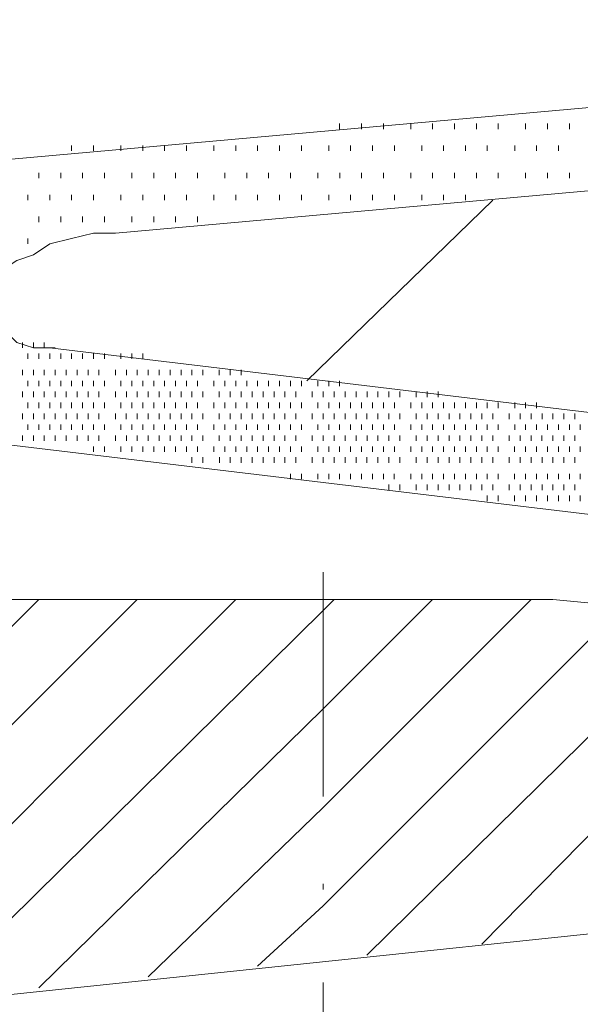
# Model space of a CAD drawing. Extents: x 309 to 1068, y 854 to 1368.
# Tile 30 of 82: x 449 to 456, y 967 to 979. Entities that reach past the tile are written whole.
import ezdxf

# ---------------------------------------------------------------- set-up
doc = ezdxf.new("R2010")
doc.units = 0
doc.layers.add('PDF_Geometry', color=7, linetype='CONTINUOUS', true_color=0xffffff)

msp = doc.modelspace()

# ---------------------------------------------------------------- linework, layer by layer
at = {"layer": 'PDF_Geometry', "color": 0, "lineweight": 15}
for points in [[(468.256271, 979.317584), (443.688614, 977.121959)], [(474.569445, 978.837393), (450.001789, 976.6413), (449.727101, 976.6413), (449.452883, 976.572862), (449.178195, 976.503956), (448.972414, 976.366612), (448.766633, 976.298175), (448.560851, 976.160831), (448.491945, 976.023487), (448.423508, 975.886612), (448.354601, 975.749268), (448.423508, 975.611925), (448.491945, 975.474581), (448.629289, 975.406143), (448.766633, 975.2688), (448.972414, 975.200362), (449.247101, 975.200362)], [(449.178336, 975.200188), (467.501306, 973.004094)], [(460.844866, 972.52399), (442.521897, 974.720084)], [(425.708398, 972.043391), (455.491834, 972.043391)], [(455.491741, 972.043521), (461.255959, 971.494615)]]:
    msp.add_lwpolyline(points, dxfattribs=at)
at = {"layer": 'PDF_Geometry', "color": 252, "lineweight": 9}
for points in [[(452.815466, 977.945278), (452.815466, 978.013715)], [(453.090153, 977.945278), (453.090153, 978.013715)], [(453.364371, 977.945278), (453.364371, 978.013715)], [(453.707497, 977.945278), (453.707497, 978.013715)], [(453.982184, 977.945278), (453.982184, 978.013715)], [(454.256403, 977.945278), (454.256403, 978.013715)], [(454.531091, 977.945278), (454.531091, 978.013715)], [(454.805778, 977.945278), (454.805778, 978.013715)], [(455.148903, 977.945278), (455.148903, 978.013715)], [(455.423122, 977.945278), (455.423122, 978.013715)], [(455.697809, 977.945278), (455.697809, 978.013715)], [(449.452653, 977.67059), (449.452653, 977.739496)], [(449.72734, 977.67059), (449.72734, 977.739496)], [(450.070466, 977.67059), (450.070466, 977.739496)], [(450.345153, 977.67059), (450.345153, 977.739496)], [(450.619371, 977.67059), (450.619371, 977.739496)], [(450.89406, 977.67059), (450.89406, 977.739496)], [(451.237184, 977.67059), (451.237184, 977.739496)], [(451.511402, 977.67059), (451.511402, 977.739496)], [(451.786091, 977.67059), (451.786091, 977.739496)], [(452.060778, 977.67059), (452.060778, 977.739496)], [(452.334996, 977.67059), (452.334996, 977.739496)], [(452.678122, 977.67059), (452.678122, 977.739496)], [(452.952809, 977.67059), (452.952809, 977.739496)], [(453.227028, 977.67059), (453.227028, 977.739496)], [(453.501716, 977.67059), (453.501716, 977.739496)], [(453.844841, 977.67059), (453.844841, 977.739496)], [(454.119528, 977.67059), (454.119528, 977.739496)], [(454.393747, 977.67059), (454.393747, 977.739496)], [(454.668435, 977.67059), (454.668435, 977.739496)], [(455.011559, 977.67059), (455.011559, 977.739496)], [(455.285778, 977.67059), (455.285778, 977.739496)], [(455.560466, 977.67059), (455.560466, 977.739496)], [(449.041313, 977.327599), (449.041313, 977.396037)], [(449.315532, 977.327599), (449.315532, 977.396037)], [(449.590219, 977.327599), (449.590219, 977.396037)], [(449.864438, 977.327599), (449.864438, 977.396037)], [(450.207563, 977.327599), (450.207563, 977.396037)], [(450.482251, 977.327599), (450.482251, 977.396037)], [(450.756938, 977.327599), (450.756938, 977.396037)], [(451.031157, 977.327599), (451.031157, 977.396037)], [(451.374282, 977.327599), (451.374282, 977.396037)], [(451.648969, 977.327599), (451.648969, 977.396037)], [(451.923188, 977.327599), (451.923188, 977.396037)], [(452.197876, 977.327599), (452.197876, 977.396037)], [(452.541, 977.327599), (452.541, 977.396037)], [(452.815688, 977.327599), (452.815688, 977.396037)], [(453.089907, 977.327599), (453.089907, 977.396037)], [(453.364594, 977.327599), (453.364594, 977.396037)], [(453.707719, 977.327599), (453.707719, 977.396037)], [(453.981938, 977.327599), (453.981938, 977.396037)], [(454.256626, 977.327599), (454.256626, 977.396037)], [(454.531313, 977.327599), (454.531313, 977.396037)], [(454.805532, 977.327599), (454.805532, 977.396037)], [(455.148657, 977.327599), (455.148657, 977.396037)], [(455.423344, 977.327599), (455.423344, 977.396037)], [(455.697563, 977.327599), (455.697563, 977.396037)], [(448.903969, 977.052912), (448.903969, 977.121818)], [(449.178188, 977.052912), (449.178188, 977.121818)], [(449.452876, 977.052912), (449.452876, 977.121818)], [(449.727563, 977.052912), (449.727563, 977.121818)], [(450.070689, 977.052912), (450.070689, 977.121818)], [(450.344907, 977.052912), (450.344907, 977.121818)], [(450.619594, 977.052912), (450.619594, 977.121818)], [(450.893813, 977.052912), (450.893813, 977.121818)], [(451.236938, 977.052912), (451.236938, 977.121818)], [(451.511626, 977.052912), (451.511626, 977.121818)], [(451.786314, 977.052912), (451.786314, 977.121818)], [(452.060532, 977.052912), (452.060532, 977.121818)], [(452.335219, 977.052912), (452.335219, 977.121818)], [(452.678344, 977.052912), (452.678344, 977.121818)], [(452.952563, 977.052912), (452.952563, 977.121818)], [(453.227251, 977.052912), (453.227251, 977.121818)], [(453.501938, 977.052912), (453.501938, 977.121818)], [(453.845063, 977.052912), (453.845063, 977.121818)], [(454.119282, 977.052912), (454.119282, 977.121818)], [(454.393969, 977.052912), (454.393969, 977.121818)], [(449.041313, 976.778693), (449.041313, 976.847131)], [(449.315532, 976.778693), (449.315532, 976.847131)], [(449.590219, 976.778693), (449.590219, 976.847131)], [(449.864438, 976.778693), (449.864438, 976.847131)], [(450.207563, 976.778693), (450.207563, 976.847131)], [(450.482251, 976.778693), (450.482251, 976.847131)], [(450.756938, 976.778693), (450.756938, 976.847131)], [(451.031157, 976.778693), (451.031157, 976.847131)], [(448.903786, 976.504056), (448.903786, 976.572494)], [(448.834969, 975.200131), (448.834969, 975.269038)], [(448.972312, 975.200131), (448.972312, 975.269038)], [(449.109657, 975.200131), (449.109657, 975.269038)], [(448.903788, 975.062931), (448.903788, 975.131368)], [(449.041132, 975.062931), (449.041132, 975.131368)], [(449.178475, 975.062931), (449.178475, 975.131368)], [(449.31535, 975.062931), (449.31535, 975.131368)], [(449.452694, 975.062931), (449.452694, 975.131368)], [(449.590038, 975.062931), (449.590038, 975.131368)], [(449.727382, 975.062931), (449.727382, 975.131368)], [(449.864725, 975.062931), (449.864725, 975.131368)], [(450.070507, 975.062931), (450.070507, 975.131368)], [(450.20785, 975.062931), (450.20785, 975.131368)], [(450.344725, 975.062931), (450.344725, 975.131368)], [(448.83535, 974.857149), (448.83535, 974.925587)], [(448.972225, 974.857149), (448.972225, 974.925587)], [(449.109569, 974.857149), (449.109569, 974.925587)], [(449.246913, 974.857149), (449.246913, 974.925587)], [(449.384257, 974.857149), (449.384257, 974.925587)], [(449.5216, 974.857149), (449.5216, 974.925587)], [(449.658475, 974.857149), (449.658475, 974.925587)], [(449.795819, 974.857149), (449.795819, 974.925587)], [(450.0016, 974.857149), (450.0016, 974.925587)], [(450.138944, 974.857149), (450.138944, 974.925587)], [(450.276288, 974.857149), (450.276288, 974.925587)], [(450.413632, 974.857149), (450.413632, 974.925587)], [(450.550975, 974.857149), (450.550975, 974.925587)], [(450.68785, 974.857149), (450.68785, 974.925587)], [(450.825194, 974.857149), (450.825194, 974.925587)], [(450.962538, 974.857149), (450.962538, 974.925587)], [(451.099882, 974.857149), (451.099882, 974.925587)], [(451.305663, 974.857149), (451.305663, 974.925587)], [(451.443007, 974.857149), (451.443007, 974.925587)], [(451.58035, 974.857149), (451.58035, 974.925587)], [(448.903788, 974.719806), (448.903788, 974.788243)], [(449.041132, 974.719806), (449.041132, 974.788243)], [(449.178475, 974.719806), (449.178475, 974.788243)], [(449.31535, 974.719806), (449.31535, 974.788243)], [(449.452694, 974.719806), (449.452694, 974.788243)], [(449.590038, 974.719806), (449.590038, 974.788243)], [(449.727382, 974.719806), (449.727382, 974.788243)], [(449.864725, 974.719806), (449.864725, 974.788243)], [(450.070507, 974.719806), (450.070507, 974.788243)], [(450.20785, 974.719806), (450.20785, 974.788243)], [(450.344725, 974.719806), (450.344725, 974.788243)], [(450.482069, 974.719806), (450.482069, 974.788243)], [(450.619413, 974.719806), (450.619413, 974.788243)], [(450.756757, 974.719806), (450.756757, 974.788243)], [(450.8941, 974.719806), (450.8941, 974.788243)], [(451.030975, 974.719806), (451.030975, 974.788243)], [(451.237225, 974.719806), (451.237225, 974.788243)], [(451.3741, 974.719806), (451.3741, 974.788243)], [(451.511444, 974.719806), (451.511444, 974.788243)], [(451.648788, 974.719806), (451.648788, 974.788243)], [(451.786132, 974.719806), (451.786132, 974.788243)], [(451.923475, 974.719806), (451.923475, 974.788243)], [(452.06035, 974.719806), (452.06035, 974.788243)], [(452.197694, 974.719806), (452.197694, 974.788243)], [(452.335038, 974.719806), (452.335038, 974.788243)], [(452.540819, 974.719806), (452.540819, 974.788243)], [(452.678163, 974.719806), (452.678163, 974.788243)], [(452.815507, 974.719806), (452.815507, 974.788243)], [(448.83535, 974.582462), (448.83535, 974.651368)], [(448.972225, 974.582462), (448.972225, 974.651368)], [(449.109569, 974.582462), (449.109569, 974.651368)], [(449.246913, 974.582462), (449.246913, 974.651368)], [(449.384257, 974.582462), (449.384257, 974.651368)], [(449.5216, 974.582462), (449.5216, 974.651368)], [(449.658475, 974.582462), (449.658475, 974.651368)], [(449.795819, 974.582462), (449.795819, 974.651368)], [(450.0016, 974.582462), (450.0016, 974.651368)], [(450.138944, 974.582462), (450.138944, 974.651368)], [(450.276288, 974.582462), (450.276288, 974.651368)], [(450.413632, 974.582462), (450.413632, 974.651368)], [(450.550975, 974.582462), (450.550975, 974.651368)], [(450.68785, 974.582462), (450.68785, 974.651368)], [(450.825194, 974.582462), (450.825194, 974.651368)], [(450.962538, 974.582462), (450.962538, 974.651368)], [(451.099882, 974.582462), (451.099882, 974.651368)], [(451.305663, 974.582462), (451.305663, 974.651368)], [(451.443007, 974.582462), (451.443007, 974.651368)], [(451.58035, 974.582462), (451.58035, 974.651368)], [(451.717225, 974.582462), (451.717225, 974.651368)], [(451.854569, 974.582462), (451.854569, 974.651368)], [(451.991913, 974.582462), (451.991913, 974.651368)], [(452.129257, 974.582462), (452.129257, 974.651368)], [(452.2666, 974.582462), (452.2666, 974.651368)], [(452.472382, 974.582462), (452.472382, 974.651368)], [(452.609725, 974.582462), (452.609725, 974.651368)], [(452.7466, 974.582462), (452.7466, 974.651368)], [(452.883944, 974.582462), (452.883944, 974.651368)], [(453.021288, 974.582462), (453.021288, 974.651368)], [(453.158632, 974.582462), (453.158632, 974.651368)], [(453.295975, 974.582462), (453.295975, 974.651368)], [(453.43285, 974.582462), (453.43285, 974.651368)], [(453.570194, 974.582462), (453.570194, 974.651368)], [(453.775975, 974.582462), (453.775975, 974.651368)], [(453.913319, 974.582462), (453.913319, 974.651368)], [(454.050663, 974.582462), (454.050663, 974.651368)], [(448.903788, 974.445118), (448.903788, 974.514024)], [(449.041132, 974.445118), (449.041132, 974.514024)], [(449.178475, 974.445118), (449.178475, 974.514024)], [(449.31535, 974.445118), (449.31535, 974.514024)], [(449.452694, 974.445118), (449.452694, 974.514024)], [(449.590038, 974.445118), (449.590038, 974.514024)], [(449.727382, 974.445118), (449.727382, 974.514024)], [(449.864725, 974.445118), (449.864725, 974.514024)], [(450.070507, 974.445118), (450.070507, 974.514024)], [(450.20785, 974.445118), (450.20785, 974.514024)], [(450.344725, 974.445118), (450.344725, 974.514024)], [(450.482069, 974.445118), (450.482069, 974.514024)], [(450.619413, 974.445118), (450.619413, 974.514024)], [(450.756757, 974.445118), (450.756757, 974.514024)], [(450.8941, 974.445118), (450.8941, 974.514024)], [(451.030975, 974.445118), (451.030975, 974.514024)], [(451.237225, 974.445118), (451.237225, 974.514024)], [(451.3741, 974.445118), (451.3741, 974.514024)], [(451.511444, 974.445118), (451.511444, 974.514024)], [(451.648788, 974.445118), (451.648788, 974.514024)], [(451.786094, 974.445407), (451.786094, 974.513845)], [(451.923438, 974.445407), (451.923438, 974.513845)], [(452.060782, 974.445407), (452.060782, 974.513845)], [(452.197657, 974.445407), (452.197657, 974.513845)], [(452.335001, 974.445407), (452.335001, 974.513845)], [(452.540782, 974.445407), (452.540782, 974.513845)], [(452.678126, 974.445407), (452.678126, 974.513845)], [(452.815469, 974.445407), (452.815469, 974.513845)], [(452.952813, 974.445407), (452.952813, 974.513845)], [(453.090157, 974.445407), (453.090157, 974.513845)], [(453.227032, 974.445407), (453.227032, 974.513845)], [(453.364376, 974.445407), (453.364376, 974.513845)], [(453.501719, 974.445407), (453.501719, 974.513845)], [(453.707501, 974.445407), (453.707501, 974.513845)], [(453.844844, 974.445407), (453.844844, 974.513845)], [(453.982188, 974.445407), (453.982188, 974.513845)], [(454.119532, 974.445407), (454.119532, 974.513845)], [(454.256407, 974.445407), (454.256407, 974.513845)], [(454.393751, 974.445407), (454.393751, 974.513845)], [(454.531094, 974.445407), (454.531094, 974.513845)], [(454.668438, 974.445407), (454.668438, 974.513845)], [(454.805782, 974.445407), (454.805782, 974.513845)], [(455.011563, 974.445407), (455.011563, 974.513845)], [(455.148907, 974.445407), (455.148907, 974.513845)], [(455.285782, 974.445407), (455.285782, 974.513845)], [(448.835313, 974.308064), (448.835313, 974.37697)], [(448.972657, 974.308064), (448.972657, 974.37697)], [(449.109532, 974.308064), (449.109532, 974.37697)], [(449.246876, 974.308064), (449.246876, 974.37697)], [(449.384219, 974.308064), (449.384219, 974.37697)], [(449.521563, 974.308064), (449.521563, 974.37697)], [(449.658907, 974.308064), (449.658907, 974.37697)], [(449.795782, 974.308064), (449.795782, 974.37697)], [(450.002032, 974.308064), (450.002032, 974.37697)], [(450.138907, 974.308064), (450.138907, 974.37697)], [(450.276251, 974.308064), (450.276251, 974.37697)], [(450.413594, 974.308064), (450.413594, 974.37697)], [(450.550938, 974.308064), (450.550938, 974.37697)], [(450.688282, 974.308064), (450.688282, 974.37697)], [(450.825157, 974.308064), (450.825157, 974.37697)], [(450.962501, 974.308064), (450.962501, 974.37697)], [(451.099844, 974.308064), (451.099844, 974.37697)], [(451.305626, 974.308064), (451.305626, 974.37697)], [(451.442969, 974.308064), (451.442969, 974.37697)], [(451.580313, 974.308064), (451.580313, 974.37697)], [(451.717657, 974.308064), (451.717657, 974.37697)], [(451.854532, 974.308064), (451.854532, 974.37697)], [(451.991876, 974.308064), (451.991876, 974.37697)], [(452.129219, 974.308064), (452.129219, 974.37697)], [(452.266563, 974.308064), (452.266563, 974.37697)], [(452.472344, 974.308064), (452.472344, 974.37697)], [(452.609688, 974.308064), (452.609688, 974.37697)], [(452.747032, 974.308064), (452.747032, 974.37697)], [(452.883907, 974.308064), (452.883907, 974.37697)], [(453.021251, 974.308064), (453.021251, 974.37697)], [(453.158594, 974.308064), (453.158594, 974.37697)], [(453.295938, 974.308064), (453.295938, 974.37697)], [(453.433282, 974.308064), (453.433282, 974.37697)], [(453.570157, 974.308064), (453.570157, 974.37697)], [(453.776407, 974.308064), (453.776407, 974.37697)], [(453.913282, 974.308064), (453.913282, 974.37697)], [(454.050626, 974.308064), (454.050626, 974.37697)], [(454.187969, 974.308064), (454.187969, 974.37697)], [(454.325313, 974.308064), (454.325313, 974.37697)], [(454.462657, 974.308064), (454.462657, 974.37697)], [(454.599532, 974.308064), (454.599532, 974.37697)], [(454.736876, 974.308064), (454.736876, 974.37697)], [(454.942657, 974.308064), (454.942657, 974.37697)], [(455.080001, 974.308064), (455.080001, 974.37697)], [(455.217344, 974.308064), (455.217344, 974.37697)], [(455.354688, 974.308064), (455.354688, 974.37697)], [(455.492032, 974.308064), (455.492032, 974.37697)], [(455.628907, 974.308064), (455.628907, 974.37697)], [(455.766251, 974.308064), (455.766251, 974.37697)], [(448.903751, 974.17072), (448.903751, 974.239626)], [(449.041094, 974.17072), (449.041094, 974.239626)], [(449.178438, 974.17072), (449.178438, 974.239626)], [(449.315782, 974.17072), (449.315782, 974.239626)], [(449.452657, 974.17072), (449.452657, 974.239626)], [(449.590001, 974.17072), (449.590001, 974.239626)], [(449.727344, 974.17072), (449.727344, 974.239626)], [(449.864688, 974.17072), (449.864688, 974.239626)], [(450.070469, 974.17072), (450.070469, 974.239626)], [(450.207813, 974.17072), (450.207813, 974.239626)], [(450.345157, 974.17072), (450.345157, 974.239626)], [(450.482032, 974.17072), (450.482032, 974.239626)], [(450.619376, 974.17072), (450.619376, 974.239626)], [(450.756719, 974.17072), (450.756719, 974.239626)], [(450.894063, 974.17072), (450.894063, 974.239626)], [(451.031407, 974.17072), (451.031407, 974.239626)], [(451.237188, 974.17072), (451.237188, 974.239626)], [(451.374532, 974.17072), (451.374532, 974.239626)], [(451.511407, 974.17072), (451.511407, 974.239626)], [(451.648751, 974.17072), (451.648751, 974.239626)], [(451.786094, 974.17072), (451.786094, 974.239626)], [(451.923438, 974.17072), (451.923438, 974.239626)], [(452.060782, 974.17072), (452.060782, 974.239626)], [(452.197657, 974.17072), (452.197657, 974.239626)], [(452.335001, 974.17072), (452.335001, 974.239626)], [(452.540782, 974.17072), (452.540782, 974.239626)], [(452.678126, 974.17072), (452.678126, 974.239626)], [(452.815469, 974.17072), (452.815469, 974.239626)], [(452.952813, 974.17072), (452.952813, 974.239626)], [(453.090157, 974.17072), (453.090157, 974.239626)], [(453.227032, 974.17072), (453.227032, 974.239626)], [(453.364376, 974.17072), (453.364376, 974.239626)], [(453.501719, 974.17072), (453.501719, 974.239626)], [(453.707501, 974.17072), (453.707501, 974.239626)], [(453.844844, 974.17072), (453.844844, 974.239626)], [(453.982188, 974.17072), (453.982188, 974.239626)], [(454.119532, 974.17072), (454.119532, 974.239626)], [(454.256407, 974.17072), (454.256407, 974.239626)], [(454.393751, 974.17072), (454.393751, 974.239626)], [(454.531094, 974.17072), (454.531094, 974.239626)], [(454.668438, 974.17072), (454.668438, 974.239626)], [(454.805782, 974.17072), (454.805782, 974.239626)], [(455.011563, 974.17072), (455.011563, 974.239626)], [(455.148907, 974.17072), (455.148907, 974.239626)], [(455.285912, 974.170906), (455.285912, 974.239344)], [(455.423256, 974.170906), (455.423256, 974.239344)], [(455.5606, 974.170906), (455.5606, 974.239344)], [(455.697475, 974.170906), (455.697475, 974.239344)], [(455.834819, 974.170906), (455.834819, 974.239344)], [(448.834975, 974.033563), (448.834975, 974.102469)], [(448.972319, 974.033563), (448.972319, 974.102469)], [(449.109662, 974.033563), (449.109662, 974.102469)], [(449.247006, 974.033563), (449.247006, 974.102469)], [(449.38435, 974.033563), (449.38435, 974.102469)], [(449.521225, 974.033563), (449.521225, 974.102469)], [(449.658569, 974.033563), (449.658569, 974.102469)], [(449.795912, 974.033563), (449.795912, 974.102469)], [(450.001694, 974.033563), (450.001694, 974.102469)], [(450.139037, 974.033563), (450.139037, 974.102469)], [(450.276381, 974.033563), (450.276381, 974.102469)], [(450.413725, 974.033563), (450.413725, 974.102469)], [(450.5506, 974.033563), (450.5506, 974.102469)], [(450.687944, 974.033563), (450.687944, 974.102469)], [(450.825287, 974.033563), (450.825287, 974.102469)], [(450.962631, 974.033563), (450.962631, 974.102469)], [(451.099975, 974.033563), (451.099975, 974.102469)], [(451.305756, 974.033563), (451.305756, 974.102469)], [(451.4431, 974.033563), (451.4431, 974.102469)], [(451.579975, 974.033563), (451.579975, 974.102469)], [(451.717319, 974.033563), (451.717319, 974.102469)], [(451.854662, 974.033563), (451.854662, 974.102469)], [(451.992006, 974.033563), (451.992006, 974.102469)], [(452.12935, 974.033563), (452.12935, 974.102469)], [(452.266225, 974.033563), (452.266225, 974.102469)], [(452.472475, 974.033563), (452.472475, 974.102469)], [(452.60935, 974.033563), (452.60935, 974.102469)], [(452.746694, 974.033563), (452.746694, 974.102469)], [(452.884037, 974.033563), (452.884037, 974.102469)], [(453.021381, 974.033563), (453.021381, 974.102469)], [(453.158725, 974.033563), (453.158725, 974.102469)], [(453.2956, 974.033563), (453.2956, 974.102469)], [(453.432944, 974.033563), (453.432944, 974.102469)], [(453.570287, 974.033563), (453.570287, 974.102469)], [(453.776069, 974.033563), (453.776069, 974.102469)], [(453.913412, 974.033563), (453.913412, 974.102469)], [(454.050756, 974.033563), (454.050756, 974.102469)], [(454.1881, 974.033563), (454.1881, 974.102469)], [(454.324975, 974.033563), (454.324975, 974.102469)], [(454.462319, 974.033563), (454.462319, 974.102469)], [(454.599662, 974.033563), (454.599662, 974.102469)], [(454.737006, 974.033563), (454.737006, 974.102469)], [(454.942787, 974.033563), (454.942787, 974.102469)], [(455.080131, 974.033563), (455.080131, 974.102469)], [(455.217475, 974.033563), (455.217475, 974.102469)], [(455.35435, 974.033563), (455.35435, 974.102469)], [(455.491694, 974.033563), (455.491694, 974.102469)], [(455.629037, 974.033563), (455.629037, 974.102469)], [(455.766381, 974.033563), (455.766381, 974.102469)], [(449.727475, 973.896219), (449.727475, 973.965125)], [(449.86435, 973.896219), (449.86435, 973.965125)], [(450.0706, 973.896219), (450.0706, 973.965125)], [(450.207475, 973.896219), (450.207475, 973.965125)], [(450.344819, 973.896219), (450.344819, 973.965125)], [(450.482162, 973.896219), (450.482162, 973.965125)], [(450.619506, 973.896219), (450.619506, 973.965125)], [(450.75685, 973.896219), (450.75685, 973.965125)], [(450.893725, 973.896219), (450.893725, 973.965125)], [(451.031069, 973.896219), (451.031069, 973.965125)], [(451.23685, 973.896219), (451.23685, 973.965125)], [(451.374194, 973.896219), (451.374194, 973.965125)], [(451.511537, 973.896219), (451.511537, 973.965125)], [(451.648881, 973.896219), (451.648881, 973.965125)], [(451.786225, 973.896219), (451.786225, 973.965125)], [(451.9231, 973.896219), (451.9231, 973.965125)], [(452.060444, 973.896219), (452.060444, 973.965125)], [(452.197787, 973.896219), (452.197787, 973.965125)], [(452.335131, 973.896219), (452.335131, 973.965125)], [(452.540912, 973.896219), (452.540912, 973.965125)], [(452.678256, 973.896219), (452.678256, 973.965125)], [(452.8156, 973.896219), (452.8156, 973.965125)], [(452.952475, 973.896219), (452.952475, 973.965125)], [(453.089819, 973.896219), (453.089819, 973.965125)], [(453.227162, 973.896219), (453.227162, 973.965125)], [(453.364506, 973.896219), (453.364506, 973.965125)], [(453.50185, 973.896219), (453.50185, 973.965125)], [(453.707631, 973.896219), (453.707631, 973.965125)], [(453.844975, 973.896219), (453.844975, 973.965125)], [(453.98185, 973.896219), (453.98185, 973.965125)], [(454.119194, 973.896219), (454.119194, 973.965125)], [(454.256537, 973.896219), (454.256537, 973.965125)], [(454.393881, 973.896219), (454.393881, 973.965125)], [(454.531225, 973.896219), (454.531225, 973.965125)], [(454.6681, 973.896219), (454.6681, 973.965125)], [(454.805444, 973.896219), (454.805444, 973.965125)], [(455.011225, 973.896219), (455.011225, 973.965125)], [(455.148655, 973.896449), (455.148655, 973.964886)], [(455.285998, 973.896449), (455.285998, 973.964886)], [(455.423342, 973.896449), (455.423342, 973.964886)], [(455.560217, 973.896449), (455.560217, 973.964886)], [(455.697561, 973.896449), (455.697561, 973.964886)], [(455.834905, 973.896449), (455.834905, 973.964886)], [(450.962717, 973.759105), (450.962717, 973.828011)], [(451.099592, 973.759105), (451.099592, 973.828011)], [(451.305842, 973.759105), (451.305842, 973.828011)], [(451.442717, 973.759105), (451.442717, 973.828011)], [(451.580061, 973.759105), (451.580061, 973.828011)], [(451.717405, 973.759105), (451.717405, 973.828011)], [(451.854748, 973.759105), (451.854748, 973.828011)], [(451.992092, 973.759105), (451.992092, 973.828011)], [(452.128967, 973.759105), (452.128967, 973.828011)], [(452.266311, 973.759105), (452.266311, 973.828011)], [(452.472092, 973.759105), (452.472092, 973.828011)], [(452.609436, 973.759105), (452.609436, 973.828011)], [(452.74678, 973.759105), (452.74678, 973.828011)], [(452.884123, 973.759105), (452.884123, 973.828011)], [(453.021467, 973.759105), (453.021467, 973.828011)], [(453.158342, 973.759105), (453.158342, 973.828011)], [(453.295686, 973.759105), (453.295686, 973.828011)], [(453.43303, 973.759105), (453.43303, 973.828011)], [(453.570373, 973.759105), (453.570373, 973.828011)], [(453.776155, 973.759105), (453.776155, 973.828011)], [(453.913498, 973.759105), (453.913498, 973.828011)], [(454.050842, 973.759105), (454.050842, 973.828011)], [(454.187717, 973.759105), (454.187717, 973.828011)], [(454.325061, 973.759105), (454.325061, 973.828011)], [(454.462405, 973.759105), (454.462405, 973.828011)], [(454.599748, 973.759105), (454.599748, 973.828011)], [(454.737092, 973.759105), (454.737092, 973.828011)], [(454.942873, 973.759105), (454.942873, 973.828011)], [(455.080217, 973.759105), (455.080217, 973.828011)], [(455.217092, 973.759105), (455.217092, 973.828011)], [(455.354436, 973.759105), (455.354436, 973.828011)], [(455.49178, 973.759105), (455.49178, 973.828011)], [(455.629123, 973.759105), (455.629123, 973.828011)], [(455.766467, 973.759105), (455.766467, 973.828011)], [(452.197873, 973.553324), (452.197873, 973.621761)], [(452.335217, 973.553324), (452.335217, 973.621761)], [(452.540998, 973.553324), (452.540998, 973.621761)], [(452.678342, 973.553324), (452.678342, 973.621761)], [(452.815217, 973.553324), (452.815217, 973.621761)], [(452.952561, 973.553324), (452.952561, 973.621761)], [(453.089905, 973.553324), (453.089905, 973.621761)], [(453.227248, 973.553324), (453.227248, 973.621761)], [(453.364592, 973.553324), (453.364592, 973.621761)], [(453.501467, 973.553324), (453.501467, 973.621761)], [(453.707717, 973.553324), (453.707717, 973.621761)], [(453.844592, 973.553324), (453.844592, 973.621761)], [(453.981936, 973.553324), (453.981936, 973.621761)], [(454.11928, 973.553324), (454.11928, 973.621761)], [(454.256623, 973.553324), (454.256623, 973.621761)], [(454.393967, 973.553324), (454.393967, 973.621761)], [(454.530842, 973.553324), (454.530842, 973.621761)], [(454.668186, 973.553324), (454.668186, 973.621761)], [(454.80553, 973.553324), (454.80553, 973.621761)], [(455.011411, 973.553226), (455.011411, 973.621663)], [(455.148755, 973.553226), (455.148755, 973.621663)], [(455.286099, 973.553226), (455.286099, 973.621663)], [(455.422974, 973.553226), (455.422974, 973.621663)], [(455.560318, 973.553226), (455.560318, 973.621663)], [(455.697661, 973.553226), (455.697661, 973.621663)], [(455.835005, 973.553226), (455.835005, 973.621663)], [(453.43313, 973.415882), (453.43313, 973.484788)], [(453.570474, 973.415882), (453.570474, 973.484788)], [(453.776255, 973.415882), (453.776255, 973.484788)], [(453.913599, 973.415882), (453.913599, 973.484788)], [(454.050474, 973.415882), (454.050474, 973.484788)], [(454.187818, 973.415882), (454.187818, 973.484788)], [(454.325161, 973.415882), (454.325161, 973.484788)], [(454.462505, 973.415882), (454.462505, 973.484788)], [(454.599849, 973.415882), (454.599849, 973.484788)], [(454.736724, 973.415882), (454.736724, 973.484788)], [(454.942974, 973.415882), (454.942974, 973.484788)], [(455.079849, 973.415882), (455.079849, 973.484788)], [(455.217193, 973.415882), (455.217193, 973.484788)], [(455.354536, 973.415882), (455.354536, 973.484788)], [(455.49188, 973.415882), (455.49188, 973.484788)], [(455.629224, 973.415882), (455.629224, 973.484788)], [(455.766099, 973.415882), (455.766099, 973.484788)], [(454.668286, 973.278538), (454.668286, 973.347445)], [(454.805632, 973.278768), (454.805632, 973.347206)], [(455.011414, 973.278768), (455.011414, 973.347206)], [(455.148757, 973.278768), (455.148757, 973.347206)], [(455.286101, 973.278768), (455.286101, 973.347206)], [(455.423445, 973.278768), (455.423445, 973.347206)], [(455.56032, 973.278768), (455.56032, 973.347206)], [(455.697664, 973.278768), (455.697664, 973.347206)], [(455.835007, 973.278768), (455.835007, 973.347206)]]:
    msp.add_lwpolyline(points, dxfattribs=at)
at = {"layer": 'PDF_Geometry', "color": 0, "lineweight": 9}
msp.add_lwpolyline([(452.403618, 974.788444), (454.737055, 977.052975)], dxfattribs=at)
at = {"layer": 'PDF_Geometry', "color": 252, "lineweight": 5}
for points in [[(452.609583, 969.573028), (452.609583, 972.386466)], [(443.963022, 966.965234), (449.040991, 972.043672)], [(445.19818, 966.965234), (450.276149, 972.043672)], [(446.433335, 966.965234), (451.511773, 972.043672)], [(447.668632, 967.033899), (452.609726, 971.906086), (452.747069, 972.04343)], [(449.041036, 967.171156), (452.60963, 970.670844), (453.98213, 972.043344)], [(450.41349, 967.308414), (452.609584, 969.435601), (455.21724, 972.043726)], [(451.786094, 967.445657), (452.609688, 968.200345), (456.384063, 971.97472)], [(453.158527, 967.5829), (457.481808, 971.837744)], [(454.599465, 967.720244), (458.58009, 971.768838)], [(452.609583, 968.406553), (452.609583, 968.474991)], [(452.609583, 964.906397), (452.609583, 967.239833)]]:
    msp.add_lwpolyline(points, dxfattribs=at)
at = {"layer": 'PDF_Geometry', "color": 252, "lineweight": 15}
for points in [[(449.727147, 972.043521), (455.491834, 972.043521), (442.384647, 972.043521)], [(449.727288, 972.043521), (455.491976, 972.043521)]]:
    msp.add_lwpolyline(points, dxfattribs=at)
at = {"layer": 'PDF_Geometry', "color": 0, "lineweight": 20}
msp.add_lwpolyline([(461.256281, 968.40636), (447.53128, 966.965423), (414.797531, 966.965423)], dxfattribs=at)

doc.saveas('drawing.dxf')
